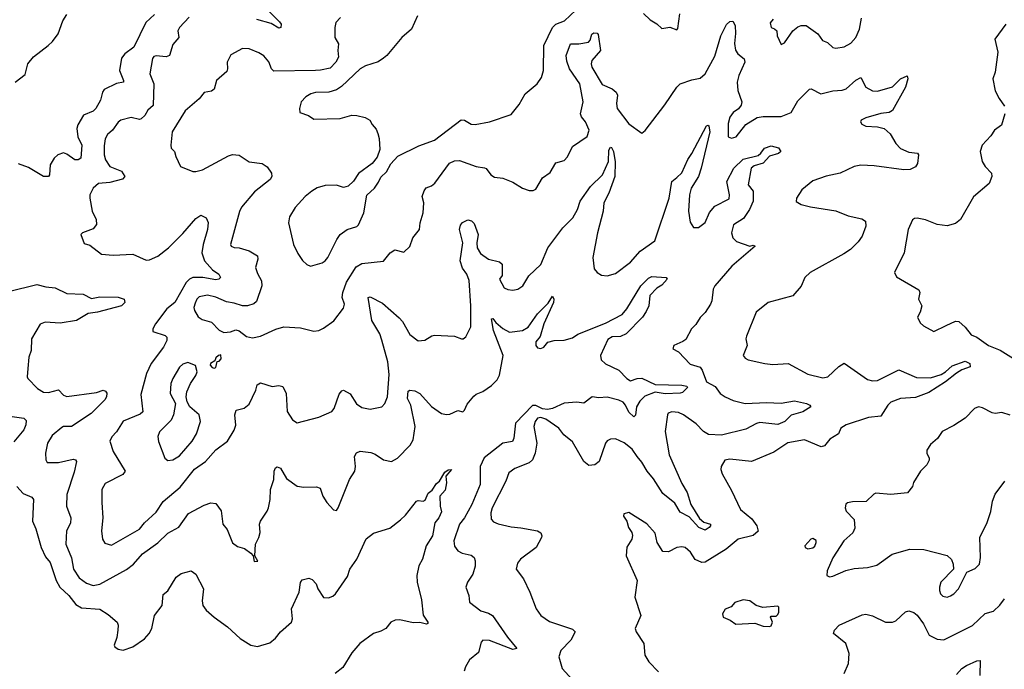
# Model space of a CAD drawing. Extents: x 2199565 to 2323334, y 894172 to 1018966.
# Tile 65 of 256: x 2254122 to 2260060, y 923559 to 927482. Entities that reach past the tile are written whole.
import ezdxf

# ---------------------------------------------------------------- set-up
doc = ezdxf.new("R2010")
doc.units = 0

msp = doc.modelspace()

# ---------------------------------------------------------------- linework, layer by layer
at = {"layer": '0CON10XD'}
for points in [[(2255612.5, 927545), (2255688.3, 927468.3), (2255698, 927455), (2255696.1, 927433.9), (2255685, 927431.2), (2255638, 927458), (2255552.2, 927482.2)], [(2254094.2, 927105), (2254155, 927150), (2254170.6, 927215), (2254205, 927256.9), (2254294.1, 927325.9), (2254320.1, 927349.9), (2254353.9, 927396.1), (2254381.9, 927475), (2254405, 927512)], [(2254935, 927513.9), (2254881.8, 927465), (2254811, 927315), (2254754.8, 927275.2), (2254735, 927249.4), (2254724.1, 927175), (2254747.9, 927115), (2254746.9, 927105), (2254705, 927095.9), (2254630.8, 927059.2), (2254620.4, 927045), (2254609.4, 926995), (2254581, 926945), (2254565, 926930), (2254506.2, 926905), (2254472.3, 926847.7)], [(2255143.2, 927496.8), (2255085.8, 927434.2), (2255076.2, 927415), (2255080.8, 927375), (2255045, 927331.2), (2255024.5, 927265.5), (2255005, 927256.7), (2254945, 927264.2), (2254931.2, 927258.8), (2254922.7, 927247.3), (2254907.1, 927155), (2254930.4, 927095), (2254927.2, 926962.8), (2254895, 926935.7), (2254876.1, 926903.9), (2254855, 926882.9), (2254845, 926880), (2254795, 926891.9), (2254731.2, 926875), (2254715, 926862), (2254681.5, 926815), (2254650.9, 926789.1), (2254637.9, 926762.1), (2254630.8, 926719.2), (2254631.3, 926665), (2254640, 926635), (2254665.3, 926595.3), (2254735, 926567.3), (2254755.4, 926534.6), (2254741.2, 926518.8), (2254665, 926498.2), (2254597, 926493), (2254564.3, 926465), (2254545.6, 926425), (2254544.4, 926405), (2254559.2, 926325), (2254582.9, 926275), (2254585.6, 926245), (2254565, 926218.6), (2254500, 926195), (2254490, 926185), (2254510.7, 926130.7), (2254545, 926120), (2254616, 926066), (2254685, 926060.8), (2254805, 926065.7), (2254885, 926030), (2254905, 926031.4), (2254955, 926054.5), (2255018.9, 926105), (2255105, 926190), (2255185, 926282), (2255215, 926301.2), (2255246.2, 926285), (2255257.9, 926257.9), (2255254.4, 926214.4), (2255228.4, 926125), (2255221.1, 926075), (2255236.2, 926025), (2255285, 925971.5), (2255322, 925945), (2255332, 925925), (2255323.3, 925915), (2255305, 925910.4), (2255225.9, 925925.9), (2255165.3, 925924.7), (2255145, 925916), (2255126.6, 925895), (2255057.5, 925775), (2255008.9, 925735), (2254940, 925645), (2254923.8, 925615), (2254925, 925600), (2255000, 925575), (2255008.8, 925565), (2255010, 925545), (2254988.9, 925505), (2254915.3, 925405), (2254886.1, 925345), (2254852, 925218), (2254864.4, 925115), (2254849.2, 925100.8), (2254745, 925057.8), (2254705.9, 924994.1), (2254677.4, 924962.6), (2254666.1, 924936.1), (2254686.4, 924875), (2254756.9, 924755), (2254743.7, 924736.3), (2254638, 924682), (2254617.8, 924645), (2254616.4, 924566.4), (2254623.8, 924475), (2254614.4, 924395), (2254620.8, 924345), (2254635, 924321.2), (2254675, 924310), (2254844.2, 924405.8), (2254875, 924443.5), (2254945, 924508.8), (2254987.1, 924572.9), (2255090.1, 924659.9), (2255175, 924768.8), (2255241.4, 924815), (2255305, 924884.2), (2255375, 924938), (2255415.8, 925004.2), (2255425.8, 925034.2), (2255420, 925095), (2255426.7, 925123.3), (2255475, 925137.1), (2255505, 925160), (2255545.7, 925245), (2255553.2, 925276.8), (2255575, 925290), (2255645, 925267.1), (2255685, 925274), (2255707.8, 925267.8), (2255729.4, 925225), (2255735.6, 925115.6), (2255766.1, 925066.1), (2255795, 925046.7), (2255925, 925082.5), (2256005, 925116.2), (2256019.2, 925135), (2256048.7, 925221.3), (2256065, 925241.2), (2256075, 925244), (2256115, 925222.2), (2256153, 925163), (2256185, 925140), (2256235, 925129.5), (2256306.6, 925143.4), (2256324.6, 925165.4), (2256339.1, 925205), (2256350.3, 925339.7), (2256342.6, 925415), (2256305, 925546.2), (2256293.1, 925585), (2256246, 925666), (2256224, 925805), (2256235, 925809.2), (2256309.6, 925769.6), (2256411.2, 925681.2), (2256430, 925660), (2256475, 925580.6), (2256525, 925542), (2256565, 925545.8), (2256606.9, 925573.1), (2256623, 925577), (2256745, 925571.9), (2256786.1, 925553.9), (2256795.9, 925554.1), (2256812.3, 925567.7), (2256843.3, 925626.7), (2256843.4, 925753.4), (2256832.9, 925907.1), (2256819.5, 925945), (2256792.3, 925982.2), (2256778.8, 926025), (2256794.1, 926135), (2256774.2, 926215), (2256779.9, 926240.1), (2256792, 926258), (2256825, 926273.8), (2256847.3, 926267.3), (2256861.9, 926251.9), (2256887.5, 926185), (2256878.4, 926135), (2256880.4, 926105), (2256900.8, 926070.8), (2256948.8, 926035), (2257015, 926019.1), (2257032.5, 926005), (2257032.4, 925937.6), (2257015.8, 925915), (2257043.6, 925863.6), (2257065, 925852.5), (2257095, 925848.6), (2257125.6, 925854.4), (2257155.7, 925875), (2257193.3, 925935), (2257265.7, 926004.3), (2257306.8, 926105), (2257398.1, 926225), (2257457.1, 926285), (2257485, 926336), (2257502.9, 926385), (2257564.7, 926475.3), (2257637.5, 926545), (2257673.8, 926625), (2257674.2, 926694.2), (2257685, 926712.2), (2257690.5, 926710.5), (2257702.4, 926685), (2257713.6, 926623.7), (2257711.9, 926535), (2257675.2, 926434.8), (2257645.6, 926375), (2257641.5, 926325), (2257607.3, 926195), (2257578.2, 926045), (2257587, 925977), (2257603.8, 925955), (2257630, 925940), (2257665, 925934.4), (2257715, 925948.6), (2257805, 926018.5), (2257864.4, 926085), (2257953.3, 926146.7), (2258039.6, 926405), (2258054.5, 926505), (2258085, 926528.8)], [(2256055.8, 927495), (2256028.6, 927465), (2256021.4, 927435), (2256021.5, 927375), (2256045.4, 927335), (2256040, 927295), (2256043.6, 927255), (2256028.2, 927225), (2255995, 927189.3), (2255935, 927176.1), (2255905, 927175.8), (2255655, 927171.5), (2255640, 927185), (2255625, 927226.7), (2255593.2, 927263.2), (2255565, 927281.4), (2255505, 927305.8), (2255465, 927308.6), (2255395, 927270), (2255374, 927225), (2255376, 927185), (2255371.2, 927168.8), (2255308.8, 927115), (2255295, 927062), (2255279.2, 927050.8), (2255235, 927042.5), (2255205, 927004.3), (2255119.3, 926930.7), (2255041.9, 926805), (2255034.1, 926724.1), (2255036.1, 926706.1), (2255056.2, 926685), (2255063.8, 926655), (2255092.5, 926595), (2255165.7, 926565.7), (2255185, 926564.4), (2255225, 926574.4), (2255380.9, 926659.1), (2255405, 926668.6), (2255445, 926663.1), (2255505, 926624.4), (2255585, 926613.5), (2255615, 926593.5), (2255641.1, 926555), (2255643.1, 926535), (2255632.8, 926517.2), (2255538.2, 926441.8), (2255459.4, 926350.6), (2255446.4, 926323.7), (2255392.9, 926125), (2255398, 926115), (2255415, 926106.7), (2255445.5, 926104.5), (2255506.5, 926086.5), (2255556.1, 926056.1), (2255558.1, 926035), (2255543.5, 925985), (2255555, 925948.8), (2255580.5, 925905), (2255582.3, 925875), (2255549.8, 925780.2), (2255533.2, 925766.8), (2255495.3, 925754.7), (2255465, 925753.6), (2255415, 925770.8), (2255368.5, 925778.5), (2255305, 925806.9), (2255255, 925819.3), (2255205, 925808.9), (2255190.6, 925795), (2255179.1, 925770.9), (2255172.7, 925745), (2255175.6, 925725), (2255197.8, 925687.8), (2255222.4, 925672.4), (2255278.8, 925655), (2255325, 925607.1), (2255352.1, 925592.1), (2255393.6, 925596.4), (2255425, 925610), (2255445, 925603.8), (2255489.7, 925569.7), (2255525, 925560), (2255575, 925570), (2255666.3, 925613.7), (2255715, 925627.3), (2255815, 925621.9), (2255895, 925602), (2255925, 925606), (2255955, 925620), (2256015.7, 925664.3), (2256075, 925740), (2256080.5, 925765), (2256066.2, 925805), (2256069.7, 925835), (2256092.3, 925897.7), (2256150.9, 925989.1), (2256185, 926010), (2256316.4, 926023.6), (2256356.2, 926075), (2256385, 926091.2), (2256438.3, 926078.3)], [(2256520.8, 927505), (2256483.8, 927425), (2256425.8, 927374.2), (2256336, 927265), (2256315, 927248.8), (2256283.6, 927226.4), (2256207, 927203), (2256175, 927184), (2256062.1, 927077.9), (2256031.5, 927058.5), (2255985.4, 927044.6), (2255905, 927041.1), (2255876.8, 927033.2), (2255846.7, 927015), (2255818.8, 926985), (2255810, 926945), (2255811.7, 926921.7), (2255863.9, 926903.9), (2255895, 926882), (2256055, 926884.2), (2256125, 926906), (2256155, 926903.8), (2256205, 926890.6), (2256234, 926875), (2256247.9, 926847.9), (2256271.4, 926821.4), (2256282.5, 926795), (2256290, 926765), (2256293, 926697), (2256278.3, 926651.7), (2256247, 926613), (2256165, 926553.8), (2256135, 926506.7), (2256102.7, 926477.3), (2256075, 926469.2), (2256031.7, 926481.7), (2255965, 926480), (2255915, 926465.8), (2255882.8, 926447.2), (2255842.5, 926415), (2255783.1, 926346.9), (2255749.3, 926290.7), (2255742.9, 926255), (2255772.9, 926125), (2255799.7, 926069.7), (2255828.1, 926028.1), (2255852.7, 926002.7), (2255875, 925993.8), (2255945.5, 926014.5), (2255965, 926025.8), (2255980.6, 926045), (2256033.6, 926155), (2256054.7, 926185.3), (2256096.7, 926215), (2256155, 926233.8), (2256165, 926242.5), (2256197.1, 926315), (2256215, 926422.5), (2256262.5, 926465), (2256285, 926500), (2256299.7, 926530.3), (2256335, 926563.8), (2256359.4, 926610.6), (2256402.5, 926657.5), (2256529.7, 926720.3), (2256623.8, 926755), (2256785, 926878), (2256805, 926875.8), (2256845, 926850), (2256868.3, 926848.3), (2256955.6, 926864.4), (2257085, 926908.8), (2257135, 926968.8), (2257170, 927035), (2257242, 927095), (2257268, 927132), (2257281.5, 927175), (2257283.6, 927325), (2257335, 927434), (2257356.2, 927453.8), (2257407.5, 927475), (2257475, 927540)], [(2257885, 927520), (2257925, 927480), (2257965, 927457.5), (2257995, 927427.5), (2258043, 927437), (2258085, 927420), (2258091.7, 927428.3), (2258103.4, 927516.6)], [(2258665.9, 927484.1), (2258648.3, 927461.7), (2258653.6, 927433.6), (2258675, 927426.7), (2258687.5, 927415), (2258690, 927385), (2258715, 927332.5), (2258735, 927342.5), (2258785.7, 927414.3), (2258815, 927438), (2258835, 927446), (2258865, 927446.2), (2258935, 927396.7), (2258963.3, 927355), (2258994.1, 927344.1), (2259025, 927313.3), (2259045, 927310), (2259095, 927317.5), (2259135, 927340.8), (2259165, 927374.2), (2259186.7, 927425), (2259199.7, 927490.3)], [(2256438.3, 926078.3), (2256475, 926112.5), (2256493.8, 926165), (2256534, 926215), (2256536.2, 926255), (2256555.6, 926315), (2256559.2, 926375), (2256549.2, 926415), (2256561.1, 926448.9), (2256573.5, 926466.5), (2256605, 926477.8), (2256625.9, 926494.1), (2256714.7, 926615.3), (2256745, 926629.1), (2256775, 926632.1), (2256875, 926594.5), (2256925, 926586.9), (2256935, 926582.5), (2256962.9, 926545), (2256985, 926531.4), (2257035.5, 926525.5), (2257095, 926500), (2257155, 926463.8), (2257195, 926450), (2257219.3, 926450.7), (2257235, 926457.5), (2257275, 926527.5), (2257321.7, 926558.3), (2257355, 926616.7), (2257405, 926631.2), (2257425.5, 926654.5), (2257455, 926716.2), (2257544.1, 926775.9), (2257555.8, 926815), (2257534.3, 926864.3), (2257509.2, 926895), (2257503.3, 926913.3), (2257521.1, 926985), (2257499.6, 927095), (2257437.7, 927185), (2257420.7, 927230.7), (2257416.9, 927265), (2257443.8, 927336.2), (2257495, 927335.3), (2257552.5, 927345), (2257562.8, 927357.2), (2257572.5, 927395), (2257585, 927402.8), (2257605, 927399.6), (2257611.4, 927391.4), (2257625.2, 927295), (2257573.3, 927235), (2257568.2, 927215), (2257572.5, 927195), (2257635, 927089.5), (2257695, 927064.4), (2257720, 927045), (2257726.4, 927025), (2257721.5, 926975), (2257725.6, 926945), (2257795, 926852.9), (2257875, 926796.7), (2257895, 926813.3), (2258012.8, 926967.2), (2258084.4, 927075), (2258104.2, 927095), (2258175, 927119.2), (2258225, 927128.8), (2258255, 927154.2), (2258315, 927261.4), (2258350.6, 927385), (2258385, 927453.3), (2258405, 927470), (2258423, 927473), (2258436.3, 927446.3), (2258438.8, 927398.8), (2258432.7, 927337.3), (2258438.5, 927298.5), (2258453.3, 927275), (2258491.5, 927245), (2258496.1, 927225), (2258459.6, 927145), (2258449.2, 927105), (2258452.7, 927055), (2258476.5, 926985), (2258473.6, 926966.4), (2258456.2, 926943.8), (2258425, 926922.2), (2258405, 926894), (2258393.8, 926855), (2258394.3, 926775), (2258415, 926765.8), (2258443.8, 926775), (2258501.3, 926848.7), (2258569.7, 926890.3), (2258605, 926897.8), (2258715, 926897.1), (2258775, 926920.8), (2258815, 926992.5), (2258885, 927062), (2258895, 927063.8), (2258954, 927034), (2259025, 927051.5), (2259083, 927057), (2259106, 927065), (2259165, 927116.7), (2259195, 927132.5), (2259224.5, 927074.5), (2259265, 927051.4), (2259295, 927050.8), (2259385, 927076), (2259435, 927124.2), (2259475, 927142.5), (2259478.6, 927125), (2259463.6, 927075), (2259385, 926932.5), (2259365, 926920.6), (2259315, 926916.2), (2259225, 926890), (2259196.7, 926875), (2259193.3, 926865), (2259200.5, 926850.5), (2259225, 926838), (2259295, 926834.2), (2259335, 926823.8), (2259372.3, 926792.3), (2259406.7, 926735), (2259435, 926704), (2259485, 926682.5), (2259537.5, 926675), (2259542.5, 926665), (2259535.9, 926614.1), (2259525, 926593.8), (2259492.7, 926577.3), (2259455, 926574.4), (2259275, 926599.1), (2259195, 926602.7), (2259155, 926595.6), (2259070, 926555), (2258985, 926536.7), (2258905, 926508.1), (2258839.2, 926455), (2258806, 926405), (2258804.2, 926384.2), (2258835, 926365.8), (2258891.1, 926351.1), (2259045, 926326.9), (2259118.3, 926298.3), (2259200.3, 926280.3), (2259223.8, 926265), (2259225.8, 926235), (2259202.9, 926175), (2259178.6, 926141.4), (2259132, 926095), (2259092.5, 926067.5), (2258888.8, 925955), (2258856.7, 925925), (2258835, 925872.5), (2258785, 925813.8), (2258635, 925773.8), (2258564.5, 925715.5), (2258505, 925570), (2258501.2, 925555), (2258510, 925515), (2258485.8, 925455), (2258497.5, 925437.5), (2258515, 925428.9), (2258615, 925405.8), (2258665, 925399.2), (2258756.7, 925406.7), (2258875, 925341.1), (2258965, 925318.9), (2258995, 925325.6), (2259061.9, 925388.1), (2259095, 925407.1), (2259235, 925308.9), (2259265, 925301.2), (2259295, 925303.8), (2259425, 925368.2), (2259531.3, 925321.3), (2259615, 925318.8), (2259680.2, 925339.8), (2259706.5, 925355), (2259745, 925391.9), (2259825, 925420.6), (2259852, 925405), (2259853.3, 925385), (2259805, 925367.8), (2259771.7, 925348.3), (2259705, 925296.2), (2259605, 925231.5), (2259525, 925201.3), (2259435, 925194.3), (2259375, 925171.6), (2259357.5, 925155), (2259315, 925087.5), (2259240.9, 925079.1), (2259105.6, 925035), (2259074.8, 925015.3), (2259059.2, 924980.8), (2259008.3, 924948.3), (2258975, 924908.9), (2258955, 924901.8), (2258855.9, 924944.1), (2258755, 924926), (2258669.3, 924870.7), (2258535, 924813.8), (2258405, 924828.9), (2258375, 924821.8), (2258353.3, 924785), (2258351.3, 924765), (2258358.9, 924738.9), (2258415, 924638.8), (2258468.1, 924525), (2258537.4, 924467.4), (2258567.5, 924425), (2258575.8, 924394.2), (2258545, 924366.7), (2258455, 924346.2), (2258382.5, 924285), (2258255, 924207.1), (2258235, 924204.3), (2258195, 924222.5), (2258166.9, 924266.9), (2258135, 924294.4), (2258115, 924299.5), (2258085, 924295.6), (2258035, 924268.6), (2258000.3, 924270.3), (2257966.9, 924325), (2257955, 924381.2), (2257905, 924438.8), (2257795, 924506.7), (2257765, 924497.5), (2257762.5, 924485), (2257783.6, 924453.6), (2257793.8, 924415), (2257813.8, 924385), (2257817.7, 924367.7), (2257813.3, 924345), (2257782.7, 924297.3), (2257779.2, 924245), (2257845.5, 924095), (2257832.2, 923995), (2257867.8, 923885), (2257834, 923805), (2257840, 923785), (2257885.7, 923715.7), (2257891.2, 923645), (2257916.2, 923605), (2257975, 923544.2)], [(2260070, 927455), (2260002.5, 927365), (2260021.2, 927285), (2260005.6, 927165), (2259990, 927125), (2260005, 927052.5), (2260028.8, 927005), (2260060.5, 926960.5)], [(2260063.9, 926913.9), (2260044, 926845), (2260001.5, 926815), (2259978.8, 926781.2), (2259926.4, 926723.6), (2259914.4, 926685), (2259926.9, 926625), (2259945.7, 926595), (2259983.1, 926555), (2259984.3, 926535), (2259967.9, 926492.1), (2259875, 926411.9), (2259795.8, 926275), (2259765, 926251.1), (2259715, 926236.9), (2259654.5, 926244.5), (2259585, 926273.3), (2259535, 926282.5), (2259518.3, 926281.7), (2259507, 926273), (2259480, 926215), (2259455.8, 926075), (2259398.8, 925955), (2259409.3, 925929.3), (2259545, 925850), (2259550, 925835), (2259543.3, 925795), (2259563.3, 925755), (2259553.3, 925715), (2259537.5, 925685), (2259552.3, 925652.3), (2259572.5, 925632.5), (2259635, 925598.8), (2259708.8, 925635), (2259765, 925661.4), (2259785, 925658.6), (2259823.8, 925625), (2259859.5, 925579.5), (2259895, 925564.3), (2259965, 925514.5), (2260035.8, 925485.8), (2260115, 925436)], [(2254472.3, 926847.7), (2254466.2, 926825), (2254471.8, 926775), (2254496.2, 926725), (2254489.5, 926645), (2254475, 926634.6), (2254455, 926635.5), (2254405, 926670.5), (2254385, 926677.8), (2254352, 926665), (2254328.6, 926645), (2254305, 926606.2), (2254301.8, 926545), (2254295, 926534.5), (2254265, 926535.4), (2254175, 926588.5), (2254115, 926611.1)], [(2258085, 926528.8), (2258115, 926556.5), (2258151.6, 926638.4), (2258176.5, 926673.4), (2258265, 926840), (2258275, 926844), (2258278.2, 926838.2), (2258283.4, 926805), (2258232.4, 926585), (2258215.3, 926535), (2258170.8, 926465), (2258161.1, 926425), (2258156.2, 926325), (2258165, 926260), (2258185, 926226.2), (2258215, 926227.5), (2258255, 926257.1), (2258281.5, 926318.5), (2258314.3, 926355.7), (2258400, 926400), (2258402.8, 926425), (2258386.8, 926505), (2258428.9, 926585), (2258485, 926639.7), (2258575, 926661.8), (2258590.8, 926675), (2258614.6, 926705.4), (2258655, 926719.1), (2258698, 926708), (2258712.5, 926685), (2258697.3, 926672.8), (2258645, 926658.5), (2258605.4, 926614.6), (2258550.9, 926599.2), (2258534.1, 926585.9), (2258515.5, 926485.5), (2258546.2, 926446.2), (2258545.9, 926385), (2258523.6, 926335), (2258487.8, 926282.2), (2258426.5, 926243.5), (2258414.6, 926194.6), (2258422.2, 926165), (2258445, 926141.5), (2258525, 926113.3), (2258545, 926120), (2258557.5, 926115), (2258416.2, 925993.8), (2258313.3, 925875), (2258303.3, 925855), (2258296, 925785), (2258288, 925765), (2258256.4, 925713.6), (2258225.7, 925684.3), (2258199.1, 925640.9), (2258174.2, 925615), (2258139.1, 925550.9), (2258122.2, 925537.8), (2258067.5, 925515), (2258060, 925495), (2258095, 925476.2), (2258165, 925401.9), (2258225, 925383.3), (2258238.5, 925365), (2258265, 925295.5), (2258316.2, 925266.2), (2258347.3, 925225), (2258377.1, 925205), (2258425, 925183.4), (2258496.3, 925163.7), (2258625, 925169.5), (2258715, 925166.2), (2258795, 925180), (2258866.2, 925165), (2258888, 925155), (2258894, 925145), (2258845, 925113.1), (2258775, 925093.5), (2258735.6, 925055), (2258695, 925038.2), (2258585, 925049.2), (2258565, 925044.4), (2258501.1, 925008.9), (2258355, 924972.7), (2258276.7, 924976.7), (2258245, 924994.5), (2258202.4, 925042.4), (2258125, 925096.9), (2258095, 925110), (2258055.5, 925114.5), (2258033.5, 925106.5), (2258028, 925095), (2258015.7, 924995), (2258038.9, 924855), (2258115, 924681.4), (2258146.6, 924626.6), (2258170.3, 924555), (2258220.9, 924470.9), (2258248.6, 924448.6), (2258287.5, 924435), (2258288.5, 924425), (2258280.4, 924415), (2258255, 924399.1), (2258218.5, 924415), (2258159.4, 924479.4), (2258105, 924508.7), (2258072.6, 924562.6), (2258000.7, 924620.7), (2257945, 924709.1), (2257905.9, 924755.9), (2257875, 924810), (2257846.5, 924845), (2257815, 924889.5), (2257767.1, 924927.1), (2257715, 924950.6), (2257685, 924950), (2257665, 924940), (2257654.3, 924925), (2257617.5, 924815), (2257590, 924795), (2257555, 924790), (2257524.6, 924814.6), (2257455, 924932.5), (2257404, 924975), (2257372.5, 925015), (2257295, 925070.4), (2257265, 925079.4), (2257245, 925076.8), (2257230.4, 925055), (2257223.2, 925025), (2257240, 924925), (2257230.4, 924865), (2257215.5, 924825), (2257195, 924805.6), (2257107.9, 924772.1), (2257071.9, 924745), (2257053.5, 924695), (2256971.5, 924535), (2256963.5, 924503.5), (2256965.7, 924465.7), (2256979.1, 924449.1), (2257007.4, 924437.4), (2257085, 924419.1), (2257145, 924414.5), (2257245, 924395.7), (2257264.1, 924384.1), (2257271.2, 924365), (2257268.8, 924355), (2257237.5, 924295), (2257142, 924225), (2257125, 924200), (2257116, 924165), (2257160, 924105), (2257198.9, 924025), (2257236.4, 923925), (2257265, 923884.4), (2257317.6, 923847.6), (2257455, 923802), (2257471.2, 923785), (2257445, 923735.8), (2257385, 923673.8), (2257372.9, 923635), (2257394.3, 923565), (2257473.8, 923475)], [(2254055, 925841.5), (2254225, 925882.7), (2254278.5, 925868.5), (2254335, 925862.1), (2254405, 925828.9), (2254505, 925824.4), (2254555, 925797.8), (2254605, 925807.8), (2254715, 925806.4), (2254752, 925795), (2254755.8, 925775), (2254736.2, 925753.8), (2254590, 925715), (2254535, 925707.5), (2254463.8, 925666.2), (2254365, 925650.4), (2254275.5, 925654.5), (2254245, 925642.9), (2254192.5, 925555), (2254190, 925485), (2254177.5, 925445), (2254170, 925375), (2254166.2, 925325), (2254171.2, 925315), (2254229.2, 925255), (2254265, 925233.8), (2254295, 925231.5), (2254355, 925246.7), (2254385.4, 925215.4), (2254406.6, 925206.6), (2254585, 925230), (2254625, 925244), (2254639.2, 925239.2), (2254647.5, 925227.5), (2254645.8, 925205), (2254635, 925186), (2254552.2, 925105), (2254435, 925025.9), (2254385, 925025.4), (2254375, 925020), (2254318.3, 924971.7), (2254289.1, 924925), (2254277.3, 924865), (2254279.4, 924825), (2254288.1, 924808.1), (2254355, 924807.5), (2254445, 924827.8), (2254458.8, 924825), (2254464, 924815), (2254450.7, 924749.3), (2254405.6, 924615), (2254403.5, 924545), (2254429.5, 924475), (2254428, 924442), (2254403.5, 924395), (2254400, 924315), (2254433.3, 924233.3), (2254446.2, 924165), (2254481.1, 924111.1), (2254525, 924080.5), (2254565, 924065.5), (2254605, 924073.9), (2254766.8, 924163.2), (2254808.1, 924195), (2254862.9, 924257.1), (2254955, 924323.3), (2255015, 924381.1), (2255082.2, 924417.8), (2255140.1, 924499.9), (2255235, 924551.4), (2255275, 924564.2), (2255305, 924560), (2255336.1, 924516.1), (2255347.5, 924435), (2255372.7, 924402.7), (2255405, 924323.8), (2255435, 924301.2), (2255478.3, 924288.3), (2255515, 924260), (2255530, 924245), (2255535, 924210), (2255557, 924213), (2255540, 924245), (2255543.3, 924315), (2255563.8, 924355), (2255571.2, 924385), (2255568.8, 924435), (2255574, 924455), (2255615, 924513.8), (2255622.9, 924535), (2255632.2, 924585), (2255634.5, 924645), (2255653.7, 924706.3), (2255656.9, 924755), (2255665, 924776.2), (2255675, 924782), (2255695, 924774.2), (2255731.8, 924711.8), (2255795, 924665.6), (2255835, 924659.5), (2255911.2, 924661.2), (2255934, 924654), (2255950.8, 924605), (2255975, 924566.2), (2256015, 924522.5), (2256031.7, 924518.3), (2256043.3, 924535), (2256110, 924705), (2256142.9, 924755), (2256146.5, 924785), (2256141.4, 924845), (2256153.1, 924866.9), (2256175, 924875.8), (2256239.1, 924869.1), (2256265, 924859.2), (2256315, 924824.3), (2256365, 924814.3), (2256400.8, 924835), (2256477.5, 924912.5), (2256494.3, 924945), (2256506.2, 925025), (2256480, 925155), (2256461.2, 925195), (2256465, 925238.8), (2256475.6, 925244.4), (2256505, 925241.5), (2256535, 925225.6), (2256605, 925147.1), (2256665, 925104.4), (2256695, 925097.5), (2256715, 925100.8), (2256765, 925121.2), (2256795, 925114.4), (2256805, 925124), (2256820, 925160), (2256861.5, 925208.5), (2256875, 925220), (2256915, 925236), (2256967.4, 925272.6), (2257002.2, 925307.8), (2257015.5, 925335), (2257038, 925455), (2256978.4, 925605), (2256967.5, 925675), (2256975, 925677.5), (2256993.3, 925653.3), (2257035, 925617.8), (2257075, 925594.5), (2257154.7, 925605.3), (2257188.9, 925625), (2257245, 925705.6), (2257310, 925770), (2257335, 925813.3), (2257342.5, 925795), (2257340.6, 925775), (2257282.7, 925645), (2257260.8, 925569.2), (2257235, 925536.2), (2257234, 925514), (2257245, 925501.1), (2257265, 925496.9), (2257282, 925505), (2257306.1, 925533.9), (2257345, 925544), (2257405, 925546), (2257455, 925560.8), (2257487.4, 925582.6), (2257655, 925648.5), (2257755, 925701.8), (2257783.1, 925735), (2257867.8, 925875), (2257915, 925920.6), (2257935, 925930.6), (2258020, 925925), (2258026.7, 925915), (2257995, 925878.9), (2257965, 925861.4), (2257923, 925817), (2257915.5, 925755), (2257899.2, 925720.8), (2257878.6, 925685), (2257780.5, 925585), (2257745, 925569.2), (2257695, 925567.6), (2257669.2, 925550.8), (2257624.2, 925455), (2257627.9, 925427.9), (2257655, 925403.5), (2257735.7, 925365), (2257782.7, 925315), (2257805, 925300.5), (2257845, 925314.7), (2257875, 925316.7), (2257955, 925278.6), (2258114.4, 925274.4), (2258145, 925268.1), (2258149.5, 925260.5), (2258118.8, 925231.2), (2258105, 925226), (2258015, 925223.1), (2257955, 925233.3), (2257891.2, 925208.8), (2257861.6, 925178.4), (2257841.9, 925145), (2257835.6, 925094.4), (2257825, 925083.8), (2257795, 925111.4), (2257776.2, 925155), (2257761.5, 925171.5), (2257735, 925184.7), (2257665, 925203.3), (2257615, 925198.6), (2257575, 925204), (2257525, 925165.7), (2257481.9, 925171.9), (2257405, 925165.5), (2257335.7, 925134.3), (2257305, 925127.4), (2257275, 925132.5), (2257235, 925152.7), (2257215, 925152.6), (2257111.2, 925045), (2257101.8, 924955), (2257094.6, 924935.4), (2257035, 924924.5), (2256923.2, 924836.8), (2256898.8, 924785), (2256899.2, 924675), (2256848.1, 924555), (2256805.4, 924475), (2256773.8, 924435), (2256740, 924335), (2256745, 924303.3), (2256765, 924274.2), (2256790.7, 924260.7), (2256845, 924248.6), (2256862, 924235), (2256869.2, 924215), (2256867.8, 924182.2), (2256855.3, 924134.7), (2256821.9, 924085), (2256812.5, 924055), (2256830, 924005), (2256833.8, 923965), (2256903.4, 923913.4), (2256949.4, 923899.4), (2256972.5, 923885), (2257063.4, 923753.4), (2257120, 923685), (2257095, 923679.2), (2256955, 923734.3), (2256915, 923736), (2256905, 923722.5), (2256889.4, 923660.6), (2256835, 923616.7), (2256810, 923575), (2256801.7, 923548.3)], [(2255015, 924820), (2255045, 924824), (2255085, 924848.1), (2255162.7, 924937.3), (2255187.9, 924982.1), (2255212.2, 925055), (2255205, 925096), (2255148, 925145), (2255130.8, 925175), (2255126.2, 925205), (2255130, 925235), (2255151.2, 925285), (2255185, 925332.5), (2255192.5, 925355), (2255183, 925393), (2255135, 925411.2), (2255105, 925401.2), (2255085.8, 925384.2), (2255044.6, 925315.4), (2255034.2, 925284.2), (2255029.2, 925225), (2255061.2, 925165), (2255050, 925095), (2255035, 925064.2), (2254965, 924993.3), (2254954.1, 924965.9), (2254958, 924935), (2254996.2, 924835), (2255015, 924820)], [(2255295, 925377.5), (2255305, 925382.5), (2255311.7, 925418.3), (2255325, 925420), (2255337.5, 925435), (2255335, 925457.5), (2255320, 925455), (2255305, 925440), (2255298.3, 925421.7), (2255272.5, 925405), (2255270, 925395), (2255281.7, 925381.7), (2255295, 925377.5)], [(2260095, 925093.1), (2260045, 925109.2), (2260005, 925104), (2259987.7, 925107.7), (2259928.8, 925138.8), (2259905, 925144), (2259880, 925135), (2259823.3, 925075), (2259755, 925030.8), (2259685, 924995.8), (2259656.8, 924953.2), (2259615, 924916.7), (2259593, 924883), (2259592.5, 924865), (2259607.5, 924835), (2259607, 924823), (2259592.5, 924795), (2259554.2, 924755.8), (2259512.3, 924687.7), (2259505.7, 924664.3), (2259475.8, 924624.2), (2259375, 924614.2), (2259285, 924623.3), (2259272.3, 924617.7), (2259227.3, 924572.7), (2259145, 924570), (2259114.4, 924565.6), (2259105, 924556.7), (2259100, 924535), (2259105.7, 924515), (2259155, 924463.3), (2259158.3, 924411.7), (2259145.8, 924384.2), (2259093.3, 924335), (2259025, 924232.5), (2258992.5, 924155), (2258990, 924125), (2259005, 924117.5), (2259025, 924122), (2259104.4, 924155.6), (2259155, 924168.6), (2259235, 924174), (2259291.2, 924188.8), (2259383.3, 924255), (2259490, 924285), (2259575, 924282.9), (2259715, 924245.8), (2259742.7, 924222.7), (2259752, 924195), (2259753.3, 924165), (2259677.8, 924085), (2259668.9, 924055), (2259670, 924035), (2259675.7, 924015.7), (2259690.3, 924000.3), (2259715, 923995.8), (2259735, 924002.5), (2259755.5, 924014.5), (2259784.3, 924045.7), (2259834.1, 924145.9), (2259885, 924168.8), (2259910, 924195), (2259916.9, 924235), (2259912.5, 924355), (2259956.2, 924445), (2259978.3, 924511.7), (2259988.8, 924575), (2260005, 924616.7), (2260063.3, 924695)], [(2254035, 925091.9), (2254145.7, 925075.7), (2254161.2, 925061.2), (2254158.6, 925035), (2254146, 925006), (2254086.9, 924933.1)], [(2254104.1, 924664.1), (2254141.7, 924621.7), (2254195, 924598.1), (2254204.4, 924585), (2254198.1, 924455), (2254218.1, 924408.1), (2254250.4, 924295), (2254278, 924238), (2254306.4, 924205), (2254327.4, 924137.4), (2254342.2, 924095), (2254364.6, 924055), (2254418.8, 924005), (2254460.4, 923950.4), (2254495, 923931.5), (2254605, 923922.9), (2254655, 923890.8), (2254708.8, 923845), (2254715.8, 923825.8), (2254713.9, 923796.1), (2254707.9, 923752.1), (2254692, 923705), (2254696.2, 923695), (2254715, 923682), (2254746.1, 923676.1), (2254805, 923694.4), (2254875, 923744.4), (2254902.9, 923775), (2254918.9, 923805), (2254935.6, 923885), (2254980.6, 923945), (2254988, 924012), (2255015, 924034), (2255066, 924115), (2255095, 924137.5), (2255155, 924154), (2255185, 924134), (2255230, 924045), (2255222.1, 923972.1), (2255225.7, 923945.7), (2255247.3, 923917.3), (2255294.4, 923874.4), (2255375, 923816.2), (2255451.2, 923745), (2255515, 923705.7), (2255555, 923698.1), (2255630.3, 923719.7), (2255665, 923747.1), (2255694, 923786), (2255761.4, 923845), (2255767.1, 923865), (2255761.9, 923925), (2255807.1, 924025), (2255815.9, 924084.1), (2255825, 924100), (2255865, 924110), (2255885, 924102), (2255909.2, 924075), (2255920, 924045), (2255955, 923993.8), (2255985, 923991.9), (2256009.4, 924000.6), (2256025.5, 924014.5), (2256099.6, 924120.4), (2256113.1, 924165), (2256155.2, 924224.8), (2256211.8, 924348.2), (2256255, 924381.5), (2256355, 924411.9), (2256418.2, 924461.8), (2256448.9, 924491.1), (2256515, 924574.4), (2256525, 924578.8), (2256555, 924574), (2256568.2, 924581.8), (2256585, 924623.3), (2256609, 924641), (2256635, 924682), (2256654.1, 924695.9), (2256685, 924750), (2256705, 924764.2), (2256726, 924766), (2256692, 924725), (2256696.7, 924685), (2256688.3, 924641.7), (2256656, 924605), (2256657.5, 924545), (2256665, 924510), (2256649.2, 924475), (2256625.6, 924444.4), (2256611.2, 924365), (2256572.9, 924305), (2256550.5, 924225), (2256530, 924185), (2256517.5, 924125), (2256518, 924085), (2256545, 923980), (2256555.8, 923885.8), (2256583.3, 923845), (2256583, 923837), (2256575, 923832.5), (2256535, 923842), (2256495, 923839.2), (2256415, 923857.7), (2256385.5, 923855.5), (2256360, 923845), (2256330.8, 923805), (2256300.8, 923790.8), (2256255, 923775.7), (2256172.5, 923715), (2256125, 923660), (2256070.4, 923569.6), (2256024.3, 923535)], [(2258875, 924287.5), (2258905, 924292.5), (2258917, 924303), (2258926.2, 924325), (2258925, 924337.5), (2258905, 924350), (2258892.5, 924345), (2258857.5, 924305), (2258860, 924295), (2258875, 924287.5)], [(2258645, 923817.5), (2258655, 923822.5), (2258662.5, 923845), (2258650, 923875), (2258655, 923880), (2258685, 923880), (2258695, 923890), (2258700, 923905), (2258700, 923935), (2258695, 923940), (2258603.6, 923933.6), (2258563.9, 923943.9), (2258525, 923973.3), (2258485, 923980), (2258435, 923962.5), (2258413.6, 923936.4), (2258376.4, 923923.6), (2258360, 923895), (2258363.6, 923873.6), (2258406.1, 923856.1), (2258441.7, 923831.7), (2258555, 923837.5), (2258605, 923820), (2258645, 923817.5)], [(2259093.6, 923535), (2259120, 923595), (2259125.5, 923655), (2259104.6, 923714.6), (2259030.8, 923775), (2259035.8, 923795), (2259065, 923826), (2259202.4, 923887.6), (2259225, 923892.5), (2259265, 923882), (2259344.2, 923844.2), (2259385, 923844), (2259405, 923852), (2259465, 923906), (2259485, 923912.9), (2259515, 923903.1), (2259535, 923887.1), (2259572.7, 923835), (2259608, 923765), (2259655, 923740.8), (2259695, 923737.1), (2259869.2, 923825), (2259943.8, 923896.2), (2259995, 923911.4), (2260032.8, 923947.2), (2260060.6, 923985)], [(2259770.9, 923529.1), (2259805, 923565.5), (2259832.3, 923582.3), (2259895, 923611.4), (2259915, 923612.5), (2259913, 923523)]]:
    msp.add_lwpolyline(points, dxfattribs=at)

doc.saveas('drawing.dxf')
